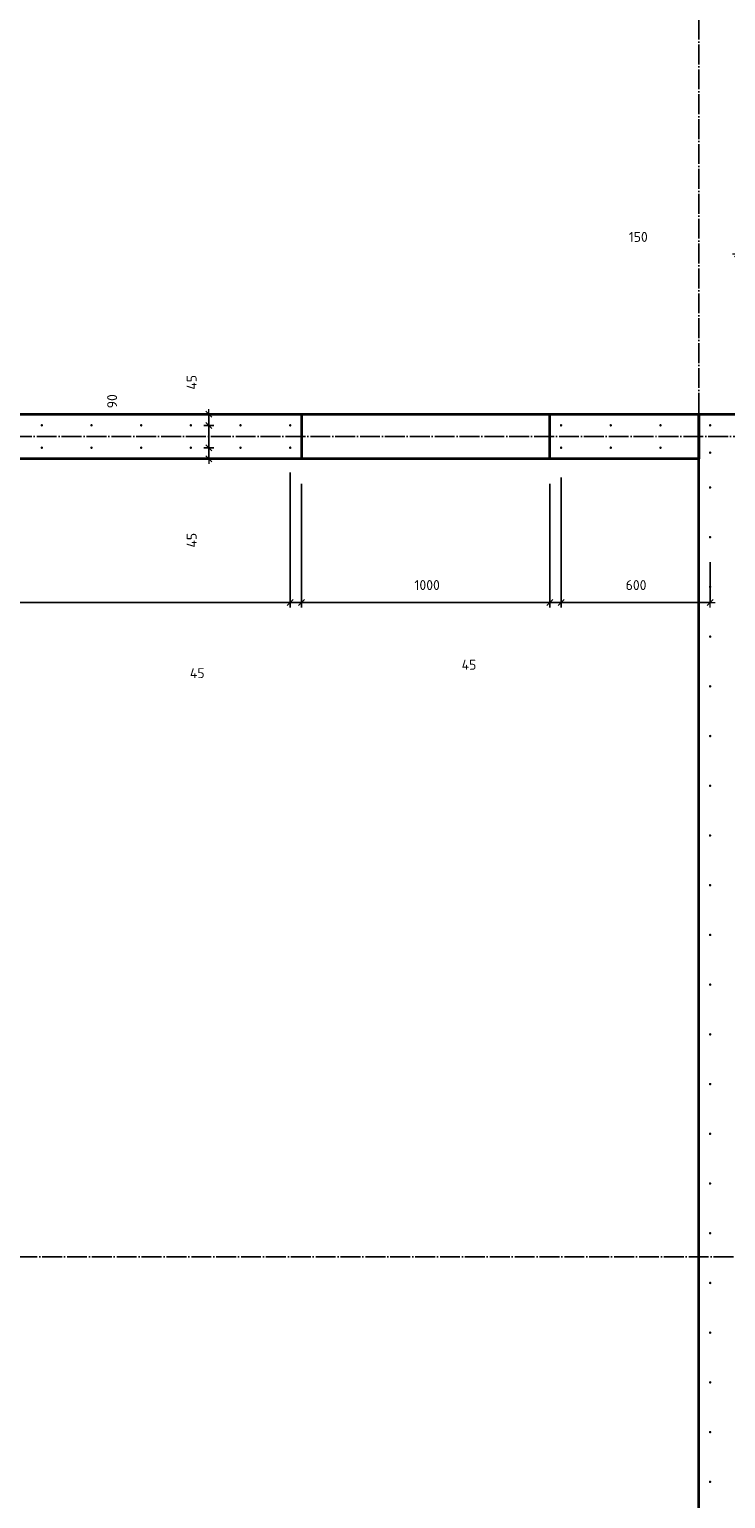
# Model space of a CAD drawing. Header units: millimetres. Extents: x -1001 to 124100, y -72947 to 40304.
# Tile 91 of 104: x 91205 to 94007, y -42573 to -36662. Entities that reach past the tile are written whole.
import ezdxf

# ---------------------------------------------------------------- set-up
doc = ezdxf.new("R2010")
doc.units = ezdxf.units.MM
doc.header["$PDMODE"] = 65
for name, pattern in [('______11', [100, 80, -10, 0, -10]), ('______5', [220, 160, -20, 20, -20]), ('________', [0])]:
    doc.linetypes.add(name, pattern=pattern)
doc.layers.add('Арм.стержн. Выпуски', color=180, linetype='Continuous', lineweight=35)
doc.layers.add('Размерная линия_ общее_1', color=7, linetype='Continuous', lineweight=13)
doc.layers.add('Осевая линия_ общее', color=7, linetype='______5', lineweight=13, true_color=0xa0a0a0)
doc.styles.add('ISOCPEUR', font='ISOCPEUR')
doc.dimstyles.new('DIMSTYLE_11', dxfattribs={"dimtxt": 40, "dimasz": 40, "dimexe": 0, "dimexo": 0, "dimgap": 20, "dimtad": 2, "dimdec": 0, "dimrnd": 5, "dimzin": 12, "dimdsep": 46, "dimtxsty": 'ISOCPEUR', "dimblk1": 'ALL_ML_STRICH', "dimblk2": 'ALL_ML_STRICH', "dimsah": 1, "dimcen": 0, "dimclrd": 7, "dimclre": 256, "dimclrt": 7, "dimadec": 0, "dimazin": 0, "dimtfac": 1, "dimtdec": 0, "dimtix": 1, "dimtmove": 2, "dimatfit": 3, "dimfxl": 0, "dimtvp": 1.2, "dimtzin": 0, "dimlwd": 0, "dimlwe": -3, "dimarcsym": 0})
doc.dimstyles.new('DIMSTYLE_17', dxfattribs={"dimtxt": 40, "dimasz": 40, "dimexe": 0, "dimexo": 0, "dimgap": 20, "dimtad": 0, "dimdec": 0, "dimrnd": 5, "dimzin": 12, "dimdsep": 46, "dimtxsty": 'ISOCPEUR', "dimblk1": 'ALL_ML_STRICH', "dimblk2": 'ALL_ML_STRICH', "dimsah": 1, "dimcen": 0, "dimclrd": 7, "dimclre": 256, "dimclrt": 7, "dimadec": 0, "dimazin": 0, "dimtfac": 1, "dimtdec": 0, "dimtix": 1, "dimtmove": 2, "dimatfit": 3, "dimfxl": 0, "dimtvp": 1.2, "dimtzin": 0, "dimlwd": 0, "dimlwe": -3, "dimarcsym": 0})
doc.dimstyles.new('DIMSTYLE_18', dxfattribs={"dimtxt": 40, "dimasz": 40, "dimexe": 0, "dimexo": 0, "dimgap": 20, "dimtad": 0, "dimdec": 0, "dimrnd": 5, "dimzin": 12, "dimdsep": 46, "dimtxsty": 'ISOCPEUR', "dimblk1": 'ALL_ML_STRICH', "dimblk2": 'ALL_ML_STRICH', "dimsah": 1, "dimcen": 0, "dimclrd": 7, "dimclre": 256, "dimclrt": 7, "dimadec": 0, "dimazin": 0, "dimtfac": 1, "dimtdec": 0, "dimtix": 1, "dimtmove": 2, "dimatfit": 3, "dimfxl": 0, "dimtvp": 1.2, "dimtzin": 0, "dimlwd": 0, "dimlwe": -3, "dimarcsym": 0})
doc.dimstyles.new('DIMSTYLE_9', dxfattribs={"dimtxt": 40, "dimasz": 40, "dimexe": 0, "dimexo": 0, "dimgap": 20, "dimtad": 2, "dimdec": 0, "dimrnd": 5, "dimzin": 12, "dimdsep": 46, "dimtxsty": 'ISOCPEUR', "dimblk1": 'ALL_ML_STRICH', "dimblk2": 'ALL_ML_STRICH', "dimsah": 1, "dimcen": 0, "dimclrd": 7, "dimclre": 256, "dimclrt": 7, "dimadec": 0, "dimazin": 0, "dimtfac": 1, "dimtdec": 0, "dimtix": 1, "dimtmove": 2, "dimatfit": 3, "dimfxl": 0, "dimtzin": 0, "dimlwd": 0, "dimlwe": -3, "dimarcsym": 0})

# ---------------------------------------------------------------- blocks, each defined once
blk = doc.blocks.new('ALL_ML_STRICH')
at = {"color": 0, "linetype": 'ByBlock', "lineweight": -2}
for p, q in [((-1, 0), (0.5, 0)), ((-0.3, -0.3), (0.3, 0.3)), ((0, -0.5), (0, 0.5))]:
    blk.add_line(p, q, dxfattribs=at)
blk = doc.blocks.new('*D56')
at = {"layer": 'DEFPOINTS', "color": 7, "linetype": 'Continuous', "lineweight": 13, "transparency": 33554687}
for p in [(89055, -38345), (92255, -38345), (89055, -38967.6)]:
    blk.add_point(p, dxfattribs=at)
at = {"layer": 'Размерная линия_ общее_1', "color": 253, "linetype": 'Continuous', "lineweight": -2, "true_color": 0xa0a0a0, "transparency": 33554687}
for p, q in [((89055, -38445), (89055, -38967.6)), ((92255, -38445), (92255, -38967.6))]:
    blk.add_line(p, q, dxfattribs=at)
at = {"layer": 'Размерная линия_ общее_1', "color": 7, "linetype": 'Continuous', "lineweight": -2, "transparency": 33554687}
blk.add_line((89055, -38967.6), (92255, -38967.6), dxfattribs=at)
at = {"layer": 'Размерная линия_ общее_1', "color": 7, "linetype": 'Continuous', "lineweight": 13, "transparency": 33554687, "xscale": 40, "yscale": 40, "zscale": 40, "rotation": 180}
blk.add_blockref('ALL_ML_STRICH', (89055, -38967.6), dxfattribs=at)
at = {"layer": 'Размерная линия_ общее_1', "color": 7, "linetype": 'Continuous', "lineweight": 13, "transparency": 33554687, "xscale": 40, "yscale": 40, "zscale": 40}
blk.add_blockref('ALL_ML_STRICH', (92255, -38967.6), dxfattribs=at)
at = {"layer": 'Размерная линия_ общее_1', "color": 7, "linetype": 'Continuous', "lineweight": 13, "transparency": 33554687, "insert": (90507, -38877.6), "char_height": 40, "width": 2, "attachment_point": 1, "line_spacing_factor": 0.60241, "style": 'ISOCPEUR'}
blk.add_mtext('16х200=3200', dxfattribs=at)
blk = doc.blocks.new('*D57')
at = {"layer": 'DEFPOINTS', "color": 7, "linetype": 'Continuous', "lineweight": 13, "transparency": 33554687}
for p in [(92255, -38345), (92300, -38390), (92255, -38967.6)]:
    blk.add_point(p, dxfattribs=at)
at = {"layer": 'Размерная линия_ общее_1', "color": 253, "linetype": 'Continuous', "lineweight": -2, "true_color": 0xa0a0a0, "transparency": 33554687}
for p, q in [((92255, -38445), (92255, -38967.6)), ((92300, -38490), (92300, -38967.6))]:
    blk.add_line(p, q, dxfattribs=at)
at = {"layer": 'Размерная линия_ общее_1', "color": 7, "linetype": 'Continuous', "lineweight": -2, "transparency": 33554687}
blk.add_line((92255, -38967.6), (92300, -38967.6), dxfattribs=at)
at = {"layer": 'Размерная линия_ общее_1', "color": 7, "linetype": 'Continuous', "lineweight": 13, "transparency": 33554687, "xscale": 40, "yscale": 40, "zscale": 40, "rotation": 180}
blk.add_blockref('ALL_ML_STRICH', (92255, -38967.6), dxfattribs=at)
at = {"layer": 'Размерная линия_ общее_1', "color": 7, "linetype": 'Continuous', "lineweight": 13, "transparency": 33554687, "xscale": 40, "yscale": 40, "zscale": 40}
blk.add_blockref('ALL_ML_STRICH', (92300, -38967.6), dxfattribs=at)
at = {"layer": 'Размерная линия_ общее_1', "color": 7, "linetype": 'Continuous', "lineweight": 13, "transparency": 33554687, "insert": (91880.5, -39252), "char_height": 40, "width": 80, "attachment_point": 5, "style": 'ISOCPEUR'}
blk.add_mtext('\\A1;{45}', dxfattribs=at)
blk = doc.blocks.new('*D58')
at = {"layer": 'DEFPOINTS', "color": 7, "linetype": 'Continuous', "lineweight": 13, "transparency": 33554687}
for p in [(92300, -38390), (93300, -38390), (92300, -38967.6)]:
    blk.add_point(p, dxfattribs=at)
at = {"layer": 'Размерная линия_ общее_1', "color": 253, "linetype": 'Continuous', "lineweight": -2, "true_color": 0xa0a0a0, "transparency": 33554687}
for p, q in [((92300, -38490), (92300, -38967.6)), ((93300, -38490), (93300, -38967.6))]:
    blk.add_line(p, q, dxfattribs=at)
at = {"layer": 'Размерная линия_ общее_1', "color": 7, "linetype": 'Continuous', "lineweight": -2, "transparency": 33554687}
blk.add_line((92300, -38967.6), (93300, -38967.6), dxfattribs=at)
at = {"layer": 'Размерная линия_ общее_1', "color": 7, "linetype": 'Continuous', "lineweight": 13, "transparency": 33554687, "xscale": 40, "yscale": 40, "zscale": 40, "rotation": 180}
blk.add_blockref('ALL_ML_STRICH', (92300, -38967.6), dxfattribs=at)
at = {"layer": 'Размерная линия_ общее_1', "color": 7, "linetype": 'Continuous', "lineweight": 13, "transparency": 33554687, "xscale": 40, "yscale": 40, "zscale": 40}
blk.add_blockref('ALL_ML_STRICH', (93300, -38967.6), dxfattribs=at)
at = {"layer": 'Размерная линия_ общее_1', "color": 7, "linetype": 'Continuous', "lineweight": 13, "transparency": 33554687, "insert": (92806, -38897.6), "char_height": 40, "width": 160, "attachment_point": 5, "style": 'ISOCPEUR'}
blk.add_mtext('\\A1;{1000}', dxfattribs=at)
blk = doc.blocks.new('*D59')
at = {"layer": 'DEFPOINTS', "color": 7, "linetype": 'Continuous', "lineweight": 13, "transparency": 33554687}
for p in [(93300, -38390), (93345, -38365), (93300, -38967.6)]:
    blk.add_point(p, dxfattribs=at)
at = {"layer": 'Размерная линия_ общее_1', "color": 253, "linetype": 'Continuous', "lineweight": -2, "true_color": 0xa0a0a0, "transparency": 33554687}
for p, q in [((93345, -38465), (93345, -38967.6)), ((93300, -38490), (93300, -38967.6))]:
    blk.add_line(p, q, dxfattribs=at)
at = {"layer": 'Размерная линия_ общее_1', "color": 7, "linetype": 'Continuous', "lineweight": -2, "transparency": 33554687}
blk.add_line((93300, -38967.6), (93345, -38967.6), dxfattribs=at)
at = {"layer": 'Размерная линия_ общее_1', "color": 7, "linetype": 'Continuous', "lineweight": 13, "transparency": 33554687, "xscale": 40, "yscale": 40, "zscale": 40, "rotation": 180}
blk.add_blockref('ALL_ML_STRICH', (93300, -38967.6), dxfattribs=at)
at = {"layer": 'Размерная линия_ общее_1', "color": 7, "linetype": 'Continuous', "lineweight": 13, "transparency": 33554687, "xscale": 40, "yscale": 40, "zscale": 40}
blk.add_blockref('ALL_ML_STRICH', (93345, -38967.6), dxfattribs=at)
at = {"layer": 'Размерная линия_ общее_1', "color": 7, "linetype": 'Continuous', "lineweight": 13, "transparency": 33554687, "insert": (92974.4, -39218.2), "char_height": 40, "width": 80, "attachment_point": 5, "style": 'ISOCPEUR'}
blk.add_mtext('\\A1;{45}', dxfattribs=at)
blk = doc.blocks.new('*D60')
at = {"layer": 'DEFPOINTS', "color": 7, "linetype": 'Continuous', "lineweight": 13, "transparency": 33554687}
for p in [(93345, -38365), (93945, -38705), (93345, -38967.6)]:
    blk.add_point(p, dxfattribs=at)
at = {"layer": 'Размерная линия_ общее_1', "color": 253, "linetype": 'Continuous', "lineweight": -2, "true_color": 0xa0a0a0, "transparency": 33554687}
for p, q in [((93345, -38465), (93345, -38967.6)), ((93945, -38805), (93945, -38967.6))]:
    blk.add_line(p, q, dxfattribs=at)
at = {"layer": 'Размерная линия_ общее_1', "color": 7, "linetype": 'Continuous', "lineweight": -2, "transparency": 33554687}
blk.add_line((93345, -38967.6), (93945, -38967.6), dxfattribs=at)
at = {"layer": 'Размерная линия_ общее_1', "color": 7, "linetype": 'Continuous', "lineweight": 13, "transparency": 33554687, "xscale": 40, "yscale": 40, "zscale": 40, "rotation": 180}
blk.add_blockref('ALL_ML_STRICH', (93345, -38967.6), dxfattribs=at)
at = {"layer": 'Размерная линия_ общее_1', "color": 7, "linetype": 'Continuous', "lineweight": 13, "transparency": 33554687, "xscale": 40, "yscale": 40, "zscale": 40}
blk.add_blockref('ALL_ML_STRICH', (93945, -38967.6), dxfattribs=at)
at = {"layer": 'Размерная линия_ общее_1', "color": 7, "linetype": 'Continuous', "lineweight": 13, "transparency": 33554687, "insert": (93647, -38897.6), "char_height": 40, "width": 120, "attachment_point": 5, "style": 'ISOCPEUR'}
blk.add_mtext('\\A1;{600}', dxfattribs=at)
blk = doc.blocks.new('*D61')
at = {"layer": 'DEFPOINTS', "color": 7, "linetype": 'Continuous', "lineweight": 13, "transparency": 33554687}
for p in [(94055, -37565.9), (94055, -38255), (94205, -38255)]:
    blk.add_point(p, dxfattribs=at)
at = {"layer": 'Размерная линия_ общее_1', "color": 253, "linetype": 'Continuous', "lineweight": -2, "true_color": 0xa0a0a0, "transparency": 33554687}
for p, q in [((94055, -38155), (94055, -37565.9)), ((94205, -38155), (94205, -37565.9))]:
    blk.add_line(p, q, dxfattribs=at)
at = {"layer": 'Размерная линия_ общее_1', "color": 7, "linetype": 'Continuous', "lineweight": -2, "transparency": 33554687}
blk.add_line((94055, -37565.9), (94205, -37565.9), dxfattribs=at)
at = {"layer": 'Размерная линия_ общее_1', "color": 7, "linetype": 'Continuous', "lineweight": 13, "transparency": 33554687, "xscale": 40, "yscale": 40, "zscale": 40, "rotation": 180}
blk.add_blockref('ALL_ML_STRICH', (94055, -37565.9), dxfattribs=at)
at = {"layer": 'Размерная линия_ общее_1', "color": 7, "linetype": 'Continuous', "lineweight": 13, "transparency": 33554687, "xscale": 40, "yscale": 40, "zscale": 40}
blk.add_blockref('ALL_ML_STRICH', (94205, -37565.9), dxfattribs=at)
at = {"layer": 'Размерная линия_ общее_1', "color": 7, "linetype": 'Continuous', "lineweight": 13, "transparency": 33554687, "insert": (93655.8, -37497.1), "char_height": 40, "width": 120, "attachment_point": 5, "style": 'ISOCPEUR'}
blk.add_mtext('\\A1;{150}', dxfattribs=at)
blk = doc.blocks.new('*D207')
at = {"layer": 'DEFPOINTS', "color": 7, "linetype": 'Continuous', "lineweight": 13, "transparency": 33554687}
for p in [(91873.6, -38345), (91927.5, -38390), (91939.5, -38390)]:
    blk.add_point(p, dxfattribs=at)
at = {"layer": 'Размерная линия_ общее_1', "color": 253, "linetype": 'Continuous', "lineweight": -2, "true_color": 0xa0a0a0, "transparency": 33554687}
for p, q in [((91927.5, -38345), (91927.5, -38345)), ((91927.5, -38390), (91927.5, -38390))]:
    blk.add_line(p, q, dxfattribs=at)
at = {"layer": 'Размерная линия_ общее_1', "color": 7, "linetype": 'Continuous', "lineweight": -2, "transparency": 33554687}
blk.add_line((91927.5, -38390), (91927.5, -38345), dxfattribs=at)
at = {"layer": 'Размерная линия_ общее_1', "color": 7, "linetype": 'Continuous', "lineweight": 13, "transparency": 33554687, "xscale": 40, "yscale": 40, "zscale": 40}
for p, rotation in [((91927.5, -38345), 90), ((91927.5, -38390), 270)]:
    blk.add_blockref('ALL_ML_STRICH', p, dxfattribs=dict(at, rotation=rotation))
at = {"layer": 'Размерная линия_ общее_1', "color": 7, "linetype": 'Continuous', "lineweight": 13, "transparency": 33554687, "insert": (91858.1, -38717.2), "char_height": 40, "width": 80, "attachment_point": 5, "rotation": 90, "style": 'ISOCPEUR'}
blk.add_mtext('\\A1;{45}', dxfattribs=at)
blk = doc.blocks.new('*D208')
at = {"layer": 'DEFPOINTS', "color": 7, "linetype": 'Continuous', "lineweight": 13, "transparency": 33554687}
for p in [(91873.6, -38255.5), (91873.6, -38345), (91927.5, -38345)]:
    blk.add_point(p, dxfattribs=at)
at = {"layer": 'Размерная линия_ общее_1', "color": 253, "linetype": 'Continuous', "lineweight": -2, "true_color": 0xa0a0a0, "transparency": 33554687}
for p, q in [((91927.5, -38255.5), (91927.5, -38255.5)), ((91927.5, -38345), (91927.5, -38345))]:
    blk.add_line(p, q, dxfattribs=at)
at = {"layer": 'Размерная линия_ общее_1', "color": 7, "linetype": 'Continuous', "lineweight": -2, "transparency": 33554687}
blk.add_line((91927.5, -38345), (91927.5, -38255.5), dxfattribs=at)
at = {"layer": 'Размерная линия_ общее_1', "color": 7, "linetype": 'Continuous', "lineweight": 13, "transparency": 33554687, "xscale": 40, "yscale": 40, "zscale": 40}
for p, rotation in [((91927.5, -38255.5), 90), ((91927.5, -38345), 270)]:
    blk.add_blockref('ALL_ML_STRICH', p, dxfattribs=dict(at, rotation=rotation))
at = {"layer": 'Размерная линия_ общее_1', "color": 7, "linetype": 'Continuous', "lineweight": 13, "transparency": 33554687, "insert": (91537.9, -38158.1), "char_height": 40, "width": 80, "attachment_point": 5, "rotation": 90, "style": 'ISOCPEUR'}
blk.add_mtext('\\A1;{90}', dxfattribs=at)
blk = doc.blocks.new('*D209')
at = {"layer": 'DEFPOINTS', "color": 7, "linetype": 'Continuous', "lineweight": 13, "transparency": 33554687}
for p in [(91946.2, -38210), (91873.6, -38255.5), (91927.5, -38255.5)]:
    blk.add_point(p, dxfattribs=at)
at = {"layer": 'Размерная линия_ общее_1', "color": 253, "linetype": 'Continuous', "lineweight": -2, "true_color": 0xa0a0a0, "transparency": 33554687}
for p, q in [((91927.5, -38210), (91927.5, -38210)), ((91927.5, -38255.5), (91927.5, -38255.5))]:
    blk.add_line(p, q, dxfattribs=at)
at = {"layer": 'Размерная линия_ общее_1', "color": 7, "linetype": 'Continuous', "lineweight": -2, "transparency": 33554687}
blk.add_line((91927.5, -38255.5), (91927.5, -38210), dxfattribs=at)
at = {"layer": 'Размерная линия_ общее_1', "color": 7, "linetype": 'Continuous', "lineweight": 13, "transparency": 33554687, "xscale": 40, "yscale": 40, "zscale": 40}
for p, rotation in [((91927.5, -38210), 90), ((91927.5, -38255.5), 270)]:
    blk.add_blockref('ALL_ML_STRICH', p, dxfattribs=dict(at, rotation=rotation))
at = {"layer": 'Размерная линия_ общее_1', "color": 7, "linetype": 'Continuous', "lineweight": 13, "transparency": 33554687, "insert": (91857.9, -38081.8), "char_height": 40, "width": 80, "attachment_point": 5, "rotation": 90, "style": 'ISOCPEUR'}
blk.add_mtext('\\A1;{45}', dxfattribs=at)

msp = doc.modelspace()

# ---------------------------------------------------------------- hatches: boundary and pattern name
at = {"layer": 'Арм.стержн. Выпуски', "linetype": 'Continuous', "lineweight": 35, "transparency": 33554687}
for points in [[(91260, -38255), (91259.6, -38253.1), (91258.5, -38251.5), (91256.9, -38250.4), (91255, -38250), (91253.1, -38250.4), (91251.5, -38251.5), (91250.4, -38253.1), (91250, -38255), (91250.4, -38256.9), (91251.5, -38258.5), (91253.1, -38259.6), (91255, -38260), (91256.9, -38259.6), (91258.5, -38258.5), (91259.6, -38256.9)], [(91460, -38255), (91459.6, -38253.1), (91458.5, -38251.5), (91456.9, -38250.4), (91455, -38250), (91453.1, -38250.4), (91451.5, -38251.5), (91450.4, -38253.1), (91450, -38255), (91450.4, -38256.9), (91451.5, -38258.5), (91453.1, -38259.6), (91455, -38260), (91456.9, -38259.6), (91458.5, -38258.5), (91459.6, -38256.9)], [(91660, -38255), (91659.6, -38253.1), (91658.5, -38251.5), (91656.9, -38250.4), (91655, -38250), (91653.1, -38250.4), (91651.5, -38251.5), (91650.4, -38253.1), (91650, -38255), (91650.4, -38256.9), (91651.5, -38258.5), (91653.1, -38259.6), (91655, -38260), (91656.9, -38259.6), (91658.5, -38258.5), (91659.6, -38256.9)], [(91860, -38255), (91859.6, -38253.1), (91858.5, -38251.5), (91856.9, -38250.4), (91855, -38250), (91853.1, -38250.4), (91851.5, -38251.5), (91850.4, -38253.1), (91850, -38255), (91850.4, -38256.9), (91851.5, -38258.5), (91853.1, -38259.6), (91855, -38260), (91856.9, -38259.6), (91858.5, -38258.5), (91859.6, -38256.9)], [(92060, -38255), (92059.6, -38253.1), (92058.5, -38251.5), (92056.9, -38250.4), (92055, -38250), (92053.1, -38250.4), (92051.5, -38251.5), (92050.4, -38253.1), (92050, -38255), (92050.4, -38256.9), (92051.5, -38258.5), (92053.1, -38259.6), (92055, -38260), (92056.9, -38259.6), (92058.5, -38258.5), (92059.6, -38256.9)], [(92260, -38255), (92259.6, -38253.1), (92258.5, -38251.5), (92256.9, -38250.4), (92255, -38250), (92253.1, -38250.4), (92251.5, -38251.5), (92250.4, -38253.1), (92250, -38255), (92250.4, -38256.9), (92251.5, -38258.5), (92253.1, -38259.6), (92255, -38260), (92256.9, -38259.6), (92258.5, -38258.5), (92259.6, -38256.9)], [(93350, -38255), (93349.6, -38253.1), (93348.5, -38251.5), (93346.9, -38250.4), (93345, -38250), (93343.1, -38250.4), (93341.5, -38251.5), (93340.4, -38253.1), (93340, -38255), (93340.4, -38256.9), (93341.5, -38258.5), (93343.1, -38259.6), (93345, -38260), (93346.9, -38259.6), (93348.5, -38258.5), (93349.6, -38256.9)], [(93550, -38255), (93549.6, -38253.1), (93548.5, -38251.5), (93546.9, -38250.4), (93545, -38250), (93543.1, -38250.4), (93541.5, -38251.5), (93540.4, -38253.1), (93540, -38255), (93540.4, -38256.9), (93541.5, -38258.5), (93543.1, -38259.6), (93545, -38260), (93546.9, -38259.6), (93548.5, -38258.5), (93549.6, -38256.9)], [(93750, -38255), (93749.6, -38253.1), (93748.5, -38251.5), (93746.9, -38250.4), (93745, -38250), (93743.1, -38250.4), (93741.5, -38251.5), (93740.4, -38253.1), (93740, -38255), (93740.4, -38256.9), (93741.5, -38258.5), (93743.1, -38259.6), (93745, -38260), (93746.9, -38259.6), (93748.5, -38258.5), (93749.6, -38256.9)], [(93950, -38255), (93949.6, -38253.1), (93948.5, -38251.5), (93946.9, -38250.4), (93945, -38250), (93943.1, -38250.4), (93941.5, -38251.5), (93940.4, -38253.1), (93940, -38255), (93940.4, -38256.9), (93941.5, -38258.5), (93943.1, -38259.6), (93945, -38260), (93946.9, -38259.6), (93948.5, -38258.5), (93949.6, -38256.9)], [(91260, -38345), (91259.6, -38343.1), (91258.5, -38341.5), (91256.9, -38340.4), (91255, -38340), (91253.1, -38340.4), (91251.5, -38341.5), (91250.4, -38343.1), (91250, -38345), (91250.4, -38346.9), (91251.5, -38348.5), (91253.1, -38349.6), (91255, -38350), (91256.9, -38349.6), (91258.5, -38348.5), (91259.6, -38346.9)], [(91460, -38345), (91459.6, -38343.1), (91458.5, -38341.5), (91456.9, -38340.4), (91455, -38340), (91453.1, -38340.4), (91451.5, -38341.5), (91450.4, -38343.1), (91450, -38345), (91450.4, -38346.9), (91451.5, -38348.5), (91453.1, -38349.6), (91455, -38350), (91456.9, -38349.6), (91458.5, -38348.5), (91459.6, -38346.9)], [(91660, -38345), (91659.6, -38343.1), (91658.5, -38341.5), (91656.9, -38340.4), (91655, -38340), (91653.1, -38340.4), (91651.5, -38341.5), (91650.4, -38343.1), (91650, -38345), (91650.4, -38346.9), (91651.5, -38348.5), (91653.1, -38349.6), (91655, -38350), (91656.9, -38349.6), (91658.5, -38348.5), (91659.6, -38346.9)], [(91860, -38345), (91859.6, -38343.1), (91858.5, -38341.5), (91856.9, -38340.4), (91855, -38340), (91853.1, -38340.4), (91851.5, -38341.5), (91850.4, -38343.1), (91850, -38345), (91850.4, -38346.9), (91851.5, -38348.5), (91853.1, -38349.6), (91855, -38350), (91856.9, -38349.6), (91858.5, -38348.5), (91859.6, -38346.9)], [(92060, -38345), (92059.6, -38343.1), (92058.5, -38341.5), (92056.9, -38340.4), (92055, -38340), (92053.1, -38340.4), (92051.5, -38341.5), (92050.4, -38343.1), (92050, -38345), (92050.4, -38346.9), (92051.5, -38348.5), (92053.1, -38349.6), (92055, -38350), (92056.9, -38349.6), (92058.5, -38348.5), (92059.6, -38346.9)], [(92260, -38345), (92259.6, -38343.1), (92258.5, -38341.5), (92256.9, -38340.4), (92255, -38340), (92253.1, -38340.4), (92251.5, -38341.5), (92250.4, -38343.1), (92250, -38345), (92250.4, -38346.9), (92251.5, -38348.5), (92253.1, -38349.6), (92255, -38350), (92256.9, -38349.6), (92258.5, -38348.5), (92259.6, -38346.9)], [(93350, -38345), (93349.6, -38343.1), (93348.5, -38341.5), (93346.9, -38340.4), (93345, -38340), (93343.1, -38340.4), (93341.5, -38341.5), (93340.4, -38343.1), (93340, -38345), (93340.4, -38346.9), (93341.5, -38348.5), (93343.1, -38349.6), (93345, -38350), (93346.9, -38349.6), (93348.5, -38348.5), (93349.6, -38346.9)], [(93550, -38345), (93549.6, -38343.1), (93548.5, -38341.5), (93546.9, -38340.4), (93545, -38340), (93543.1, -38340.4), (93541.5, -38341.5), (93540.4, -38343.1), (93540, -38345), (93540.4, -38346.9), (93541.5, -38348.5), (93543.1, -38349.6), (93545, -38350), (93546.9, -38349.6), (93548.5, -38348.5), (93549.6, -38346.9)], [(93750, -38345), (93749.6, -38343.1), (93748.5, -38341.5), (93746.9, -38340.4), (93745, -38340), (93743.1, -38340.4), (93741.5, -38341.5), (93740.4, -38343.1), (93740, -38345), (93740.4, -38346.9), (93741.5, -38348.5), (93743.1, -38349.6), (93745, -38350), (93746.9, -38349.6), (93748.5, -38348.5), (93749.6, -38346.9)], [(93950, -38365), (93949.6, -38363.1), (93948.5, -38361.5), (93946.9, -38360.4), (93945, -38360), (93943.1, -38360.4), (93941.5, -38361.5), (93940.4, -38363.1), (93940, -38365), (93940.4, -38366.9), (93941.5, -38368.5), (93943.1, -38369.6), (93945, -38370), (93946.9, -38369.6), (93948.5, -38368.5), (93949.6, -38366.9)], [(93950, -38505), (93949.6, -38503.1), (93948.5, -38501.5), (93946.9, -38500.4), (93945, -38500), (93943.1, -38500.4), (93941.5, -38501.5), (93940.4, -38503.1), (93940, -38505), (93940.4, -38506.9), (93941.5, -38508.5), (93943.1, -38509.6), (93945, -38510), (93946.9, -38509.6), (93948.5, -38508.5), (93949.6, -38506.9)], [(93950, -38705), (93949.6, -38703.1), (93948.5, -38701.5), (93946.9, -38700.4), (93945, -38700), (93943.1, -38700.4), (93941.5, -38701.5), (93940.4, -38703.1), (93940, -38705), (93940.4, -38706.9), (93941.5, -38708.5), (93943.1, -38709.6), (93945, -38710), (93946.9, -38709.6), (93948.5, -38708.5), (93949.6, -38706.9)], [(93950, -38905), (93949.6, -38903.1), (93948.5, -38901.5), (93946.9, -38900.4), (93945, -38900), (93943.1, -38900.4), (93941.5, -38901.5), (93940.4, -38903.1), (93940, -38905), (93940.4, -38906.9), (93941.5, -38908.5), (93943.1, -38909.6), (93945, -38910), (93946.9, -38909.6), (93948.5, -38908.5), (93949.6, -38906.9)], [(93950, -39105), (93949.6, -39103.1), (93948.5, -39101.5), (93946.9, -39100.4), (93945, -39100), (93943.1, -39100.4), (93941.5, -39101.5), (93940.4, -39103.1), (93940, -39105), (93940.4, -39106.9), (93941.5, -39108.5), (93943.1, -39109.6), (93945, -39110), (93946.9, -39109.6), (93948.5, -39108.5), (93949.6, -39106.9)], [(93950, -39305), (93949.6, -39303.1), (93948.5, -39301.5), (93946.9, -39300.4), (93945, -39300), (93943.1, -39300.4), (93941.5, -39301.5), (93940.4, -39303.1), (93940, -39305), (93940.4, -39306.9), (93941.5, -39308.5), (93943.1, -39309.6), (93945, -39310), (93946.9, -39309.6), (93948.5, -39308.5), (93949.6, -39306.9)], [(93950, -39505), (93949.6, -39503.1), (93948.5, -39501.5), (93946.9, -39500.4), (93945, -39500), (93943.1, -39500.4), (93941.5, -39501.5), (93940.4, -39503.1), (93940, -39505), (93940.4, -39506.9), (93941.5, -39508.5), (93943.1, -39509.6), (93945, -39510), (93946.9, -39509.6), (93948.5, -39508.5), (93949.6, -39506.9)], [(93950, -39705), (93949.6, -39703.1), (93948.5, -39701.5), (93946.9, -39700.4), (93945, -39700), (93943.1, -39700.4), (93941.5, -39701.5), (93940.4, -39703.1), (93940, -39705), (93940.4, -39706.9), (93941.5, -39708.5), (93943.1, -39709.6), (93945, -39710), (93946.9, -39709.6), (93948.5, -39708.5), (93949.6, -39706.9)], [(93950, -39905), (93949.6, -39903.1), (93948.5, -39901.5), (93946.9, -39900.4), (93945, -39900), (93943.1, -39900.4), (93941.5, -39901.5), (93940.4, -39903.1), (93940, -39905), (93940.4, -39906.9), (93941.5, -39908.5), (93943.1, -39909.6), (93945, -39910), (93946.9, -39909.6), (93948.5, -39908.5), (93949.6, -39906.9)], [(93950, -40105), (93949.6, -40103.1), (93948.5, -40101.5), (93946.9, -40100.4), (93945, -40100), (93943.1, -40100.4), (93941.5, -40101.5), (93940.4, -40103.1), (93940, -40105), (93940.4, -40106.9), (93941.5, -40108.5), (93943.1, -40109.6), (93945, -40110), (93946.9, -40109.6), (93948.5, -40108.5), (93949.6, -40106.9)], [(93950, -40305), (93949.6, -40303.1), (93948.5, -40301.5), (93946.9, -40300.4), (93945, -40300), (93943.1, -40300.4), (93941.5, -40301.5), (93940.4, -40303.1), (93940, -40305), (93940.4, -40306.9), (93941.5, -40308.5), (93943.1, -40309.6), (93945, -40310), (93946.9, -40309.6), (93948.5, -40308.5), (93949.6, -40306.9)], [(93950, -40505), (93949.6, -40503.1), (93948.5, -40501.5), (93946.9, -40500.4), (93945, -40500), (93943.1, -40500.4), (93941.5, -40501.5), (93940.4, -40503.1), (93940, -40505), (93940.4, -40506.9), (93941.5, -40508.5), (93943.1, -40509.6), (93945, -40510), (93946.9, -40509.6), (93948.5, -40508.5), (93949.6, -40506.9)], [(93950, -40705), (93949.6, -40703.1), (93948.5, -40701.5), (93946.9, -40700.4), (93945, -40700), (93943.1, -40700.4), (93941.5, -40701.5), (93940.4, -40703.1), (93940, -40705), (93940.4, -40706.9), (93941.5, -40708.5), (93943.1, -40709.6), (93945, -40710), (93946.9, -40709.6), (93948.5, -40708.5), (93949.6, -40706.9)], [(93950, -40905), (93949.6, -40903.1), (93948.5, -40901.5), (93946.9, -40900.4), (93945, -40900), (93943.1, -40900.4), (93941.5, -40901.5), (93940.4, -40903.1), (93940, -40905), (93940.4, -40906.9), (93941.5, -40908.5), (93943.1, -40909.6), (93945, -40910), (93946.9, -40909.6), (93948.5, -40908.5), (93949.6, -40906.9)], [(93950, -41105), (93949.6, -41103.1), (93948.5, -41101.5), (93946.9, -41100.4), (93945, -41100), (93943.1, -41100.4), (93941.5, -41101.5), (93940.4, -41103.1), (93940, -41105), (93940.4, -41106.9), (93941.5, -41108.5), (93943.1, -41109.6), (93945, -41110), (93946.9, -41109.6), (93948.5, -41108.5), (93949.6, -41106.9)], [(93950, -41305), (93949.6, -41303.1), (93948.5, -41301.5), (93946.9, -41300.4), (93945, -41300), (93943.1, -41300.4), (93941.5, -41301.5), (93940.4, -41303.1), (93940, -41305), (93940.4, -41306.9), (93941.5, -41308.5), (93943.1, -41309.6), (93945, -41310), (93946.9, -41309.6), (93948.5, -41308.5), (93949.6, -41306.9)], [(93950, -41505), (93949.6, -41503.1), (93948.5, -41501.5), (93946.9, -41500.4), (93945, -41500), (93943.1, -41500.4), (93941.5, -41501.5), (93940.4, -41503.1), (93940, -41505), (93940.4, -41506.9), (93941.5, -41508.5), (93943.1, -41509.6), (93945, -41510), (93946.9, -41509.6), (93948.5, -41508.5), (93949.6, -41506.9)], [(93950, -41705), (93949.6, -41703.1), (93948.5, -41701.5), (93946.9, -41700.4), (93945, -41700), (93943.1, -41700.4), (93941.5, -41701.5), (93940.4, -41703.1), (93940, -41705), (93940.4, -41706.9), (93941.5, -41708.5), (93943.1, -41709.6), (93945, -41710), (93946.9, -41709.6), (93948.5, -41708.5), (93949.6, -41706.9)], [(93950, -41905), (93949.6, -41903.1), (93948.5, -41901.5), (93946.9, -41900.4), (93945, -41900), (93943.1, -41900.4), (93941.5, -41901.5), (93940.4, -41903.1), (93940, -41905), (93940.4, -41906.9), (93941.5, -41908.5), (93943.1, -41909.6), (93945, -41910), (93946.9, -41909.6), (93948.5, -41908.5), (93949.6, -41906.9)], [(93950, -42105), (93949.6, -42103.1), (93948.5, -42101.5), (93946.9, -42100.4), (93945, -42100), (93943.1, -42100.4), (93941.5, -42101.5), (93940.4, -42103.1), (93940, -42105), (93940.4, -42106.9), (93941.5, -42108.5), (93943.1, -42109.6), (93945, -42110), (93946.9, -42109.6), (93948.5, -42108.5), (93949.6, -42106.9)], [(93950, -42305), (93949.6, -42303.1), (93948.5, -42301.5), (93946.9, -42300.4), (93945, -42300), (93943.1, -42300.4), (93941.5, -42301.5), (93940.4, -42303.1), (93940, -42305), (93940.4, -42306.9), (93941.5, -42308.5), (93943.1, -42309.6), (93945, -42310), (93946.9, -42309.6), (93948.5, -42308.5), (93949.6, -42306.9)], [(93950, -42505), (93949.6, -42503.1), (93948.5, -42501.5), (93946.9, -42500.4), (93945, -42500), (93943.1, -42500.4), (93941.5, -42501.5), (93940.4, -42503.1), (93940, -42505), (93940.4, -42506.9), (93941.5, -42508.5), (93943.1, -42509.6), (93945, -42510), (93946.9, -42509.6), (93948.5, -42508.5), (93949.6, -42506.9)]]:
    msp.add_hatch(color=4, dxfattribs=at).paths.add_polyline_path(points)

# ---------------------------------------------------------------- linework, layer by layer
at = {"color": 7, "linetype": 'Continuous', "lineweight": 35, "transparency": 33554687}
for p, q in [((89000, -38210), (93900, -38210)), ((93900, -38390), (93900, -38210)), ((93900, -38210), (95740, -38210)), ((93900, -38210), (93900, -38390)), ((93900, -38390), (88320, -38390)), ((93900, -38410), (93900, -38390)), ((93900, -44800), (93900, -38410))]:
    msp.add_line(p, q, dxfattribs=at)
at = {"color": 7, "linetype": '________', "lineweight": 35, "transparency": 33554687}
for p, q in [((92300, -38210), (92300, -38390)), ((93300, -38390), (93300, -38210))]:
    msp.add_line(p, q, dxfattribs=at)
at = {"layer": 'Осевая линия_ общее', "color": 253, "linetype": '______11', "lineweight": -3, "true_color": 0xa0a0a0, "transparency": 33554687}
for p, q in [((93900, -23410), (93900, -72827.9)), ((96620, -38300), (77142.2, -38300)), ((94940, -41600), (77142.2, -41600))]:
    msp.add_line(p, q, dxfattribs=at)

# ---------------------------------------------------------------- dimensions: what is measured, and where the dimension line sits
at = {"layer": 'Размерная линия_ общее_1', "color": 7, "linetype": 'Continuous', "lineweight": 13, "transparency": 33554687}
for base, p1, p2, dimstyle, picture, middle in [((94205, -37565.9), (94055, -38155), (94205, -38155), 'DIMSTYLE_9', '*D61', (93655.8, -37497.1)), ((92300, -38967.6), (92255, -38445), (92300, -38490), 'DIMSTYLE_17', '*D57', (91880.5, -39252)), ((93300, -38967.6), (92300, -38490), (93300, -38490), 'DIMSTYLE_9', '*D58', (92806, -38897.6)), ((93345, -38967.6), (93300, -38490), (93345, -38465), 'DIMSTYLE_18', '*D59', (92974.4, -39218.2)), ((93945, -38967.6), (93345, -38465), (93945, -38805), 'DIMSTYLE_9', '*D60', (93647, -38897.6))]:
    dim = msp.add_linear_dim(base=base, p1=p1, p2=p2, dimstyle=dimstyle, override={"dimpost": '<>', "dimclrd": 7, "dimclre": 253, "dimclrt": 7, "dimlwd": 0, "dimlwe": 65533}, dxfattribs=at)
    dim.commit()
    dim.dimension.update_dxf_attribs({"geometry": picture, "text_midpoint": middle, "dimtype": 160})
for base, p1, p2, dimstyle, picture, middle in [((91927.4946, -38210), (91927.4946, -38255.4687), (91927.4946, -38210), 'DIMSTYLE_11', '*D209', (91857.9117, -38081.8075)), ((91927.4946, -38255.4687), (91927.4946, -38345), (91927.4946, -38255.4687), 'DIMSTYLE_9', '*D208', (91537.8635, -38158.0913)), ((91927.5, -38345), (91927.5, -38390), (91927.5, -38345), 'DIMSTYLE_11', '*D207', (91858.1, -38717.2))]:
    dim = msp.add_linear_dim(base=base, p1=p1, p2=p2, angle=90, dimstyle=dimstyle, override={"dimpost": '<>', "dimclrd": 7, "dimclre": 253, "dimclrt": 7, "dimlwd": 0, "dimlwe": 65533}, dxfattribs=at)
    dim.commit()
    dim.dimension.update_dxf_attribs({"geometry": picture, "text_midpoint": middle, "dimtype": 160})
dim = msp.add_linear_dim(base=(92255, -38967.6), p1=(89055, -38445), p2=(92255, -38445), text='16х200=3200', dimstyle='DIMSTYLE_9', override={"dimpost": '<>', "dimclrd": 7, "dimclre": 253, "dimclrt": 7, "dimlwd": 0, "dimlwe": 65533}, dxfattribs=at)
dim.commit()
dim.dimension.update_dxf_attribs({"geometry": '*D56', "text_midpoint": (90655, -38947.6), "dimtype": 160})

doc.saveas('drawing.dxf')
